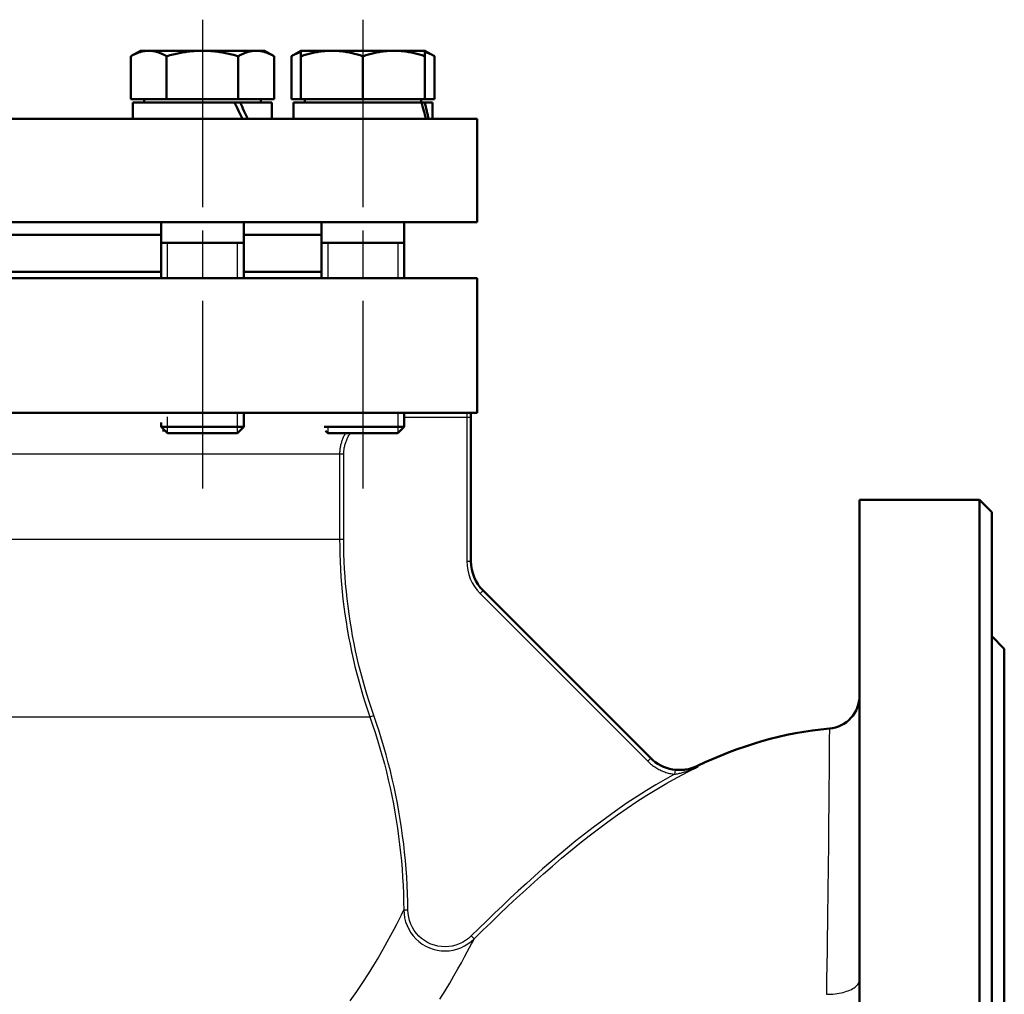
# Model space of a CAD drawing. Header units: millimetres. Extents: x 96 to 1438, y 429 to 1917.
# Tile 8 of 21: x 619 to 857, y 1233 to 1469. Entities that reach past the tile are written whole.
import ezdxf

# ---------------------------------------------------------------- set-up
doc = ezdxf.new("R2010")
doc.units = ezdxf.units.MM
doc.header["$LTSCALE"] = 8
doc.linetypes.add('CHAIN', pattern=[0.3543, 0.2362, -0.0295, 0.0591, -0.0295])
for name, color, linetype, lineweight in [('Gewinde(DIN)', 3, 'Continuous', 25), ('Mittellinie(DIN)', 4, 'CHAIN', 25), ('Sichtbare Kanten(DIN)', 7, 'Continuous', 50), ('Sichtbare tangentiale Kanten(DIN)', 3, 'Continuous', 25)]:
    doc.layers.add(name, color=color, linetype=linetype, lineweight=lineweight)

msp = doc.modelspace()

# ---------------------------------------------------------------- linework, layer by layer
at = {"layer": 'Gewinde(DIN)'}
for p, q in [((654.4, 1415.16), (654.4, 1406.66)), ((671.4, 1406.66), (671.4, 1415.16)), ((693.22, 1415.16), (693.22, 1406.66)), ((710.22, 1406.66), (710.22, 1415.16)), ((671.4, 1369.19), (671.4, 1374.06)), ((710.22, 1369.19), (710.22, 1374.06)), ((654.4, 1373.12), (654.4, 1369.19)), ((693.22, 1370.94), (693.22, 1369.19))]:
    msp.add_line(p, q, dxfattribs=at)
at = {"layer": 'Mittellinie(DIN)', "linetype": 'CHAIN', "ltscale": 23.990969}
for p, q in [((662.9, 1469.16), (662.9, 1350.69)), ((701.72, 1469.16), (701.72, 1350.69))]:
    msp.add_line(p, q, dxfattribs=at)
at = {"layer": 'Sichtbare Kanten(DIN)'}
for p, q in [((647.9, 1461.66), (645.58, 1460.32)), ((645.58, 1449.96), (645.58, 1460.32)), ((649.91, 1461.66), (647.9, 1461.66)), ((662.9, 1461.66), (649.91, 1461.66)), ((654.24, 1449.96), (654.24, 1460.32)), ((675.89, 1461.66), (662.9, 1461.66)), ((671.56, 1449.96), (671.56, 1460.32)), ((677.9, 1461.66), (675.89, 1461.66)), ((677.9, 1461.66), (680.22, 1460.32)), ((680.22, 1449.96), (680.22, 1460.32)), ((686.72, 1461.66), (684.4, 1460.32)), ((684.4, 1449.96), (684.4, 1460.32)), ((694.22, 1461.66), (686.72, 1461.66)), ((686.72, 1460.32), (686.72, 1461.66)), ((686.72, 1449.96), (686.72, 1460.32)), ((709.22, 1461.66), (694.22, 1461.66)), ((701.72, 1449.96), (701.72, 1460.32)), ((716.72, 1461.66), (709.22, 1461.66)), ((716.72, 1461.66), (719.04, 1460.32)), ((716.72, 1461.66), (716.72, 1460.32)), ((716.72, 1449.96), (716.72, 1460.32)), ((719.04, 1449.96), (719.04, 1460.32)), ((654.24, 1449.96), (645.58, 1449.96)), ((670.59, 1449.16), (646.1, 1449.16)), ((646.1, 1449.16), (646.1, 1445.16)), ((648.8, 1449.96), (648.8, 1449.16)), ((671.56, 1449.96), (654.24, 1449.96)), ((670.59, 1449.16), (670.62, 1449.16)), ((670.62, 1449.16), (671.98, 1449.16)), ((680.22, 1449.96), (671.56, 1449.96)), ((679.7, 1449.16), (671.98, 1449.16)), ((676.99, 1449.96), (676.99, 1449.16)), ((679.7, 1449.16), (679.7, 1445.16)), ((686.72, 1449.96), (684.4, 1449.96)), ((715.85, 1449.16), (684.92, 1449.16)), ((684.92, 1449.16), (684.92, 1445.16)), ((701.72, 1449.96), (686.72, 1449.96)), ((687.62, 1449.96), (687.62, 1449.16)), ((716.72, 1449.96), (701.72, 1449.96)), ((715.81, 1449.96), (715.81, 1449.16)), ((715.85, 1449.16), (716.65, 1449.16)), ((718.52, 1449.16), (716.65, 1449.16)), ((719.04, 1449.96), (716.72, 1449.96)), ((718.52, 1449.16), (718.52, 1445.16)), ((729.33, 1445.16), (384.33, 1445.16)), ((729.33, 1445.16), (729.33, 1420.16)), ((729.33, 1420.16), (384.33, 1420.16)), ((652.9, 1420.16), (652.9, 1406.66)), ((672.9, 1420.16), (672.9, 1406.66)), ((691.72, 1420.16), (691.72, 1406.66)), ((711.72, 1420.16), (711.72, 1406.66)), ((605.65, 1417.16), (652.9, 1417.16)), ((672.9, 1417.16), (691.72, 1417.16)), ((652.9, 1415.16), (672.9, 1415.16)), ((691.72, 1415.16), (711.72, 1415.16)), ((605.65, 1408.16), (652.9, 1408.16)), ((672.9, 1408.16), (691.72, 1408.16)), ((384.33, 1406.66), (729.33, 1406.66)), ((729.33, 1374.06), (729.33, 1406.66)), ((384.33, 1374.06), (729.33, 1374.06)), ((672.9, 1374.06), (672.9, 1370.69)), ((711.72, 1374.06), (711.72, 1370.69)), ((727.83, 1373.06), (727.83, 1374.06)), ((652.9, 1371.74), (652.9, 1370.69)), ((727.83, 1338.2), (727.83, 1373.06)), ((652.9, 1370.69), (672.9, 1370.69)), ((654.43, 1369.16), (652.9, 1370.69)), ((653.73, 1369.85), (653.27, 1369.85)), ((671.36, 1369.16), (672.9, 1370.69)), ((692.37, 1370.69), (711.72, 1370.69)), ((693.25, 1369.16), (692.67, 1369.74)), ((710.18, 1369.16), (711.72, 1370.69)), ((671.36, 1369.16), (654.43, 1369.16)), ((710.18, 1369.16), (693.25, 1369.16)), ((821.83, 1353.06), (821.83, 1013.06)), ((850.83, 1353.06), (821.83, 1353.06)), ((850.83, 1013.06), (850.83, 1353.06)), ((853.83, 1350.06), (850.83, 1353.06)), ((853.83, 1350.06), (853.83, 1016.06)), ((771.34, 1290.55), (730.76, 1331.13)), ((856.83, 1317.06), (853.83, 1320.06)), ((856.83, 1317.06), (856.83, 1049.06))]:
    msp.add_line(p, q, dxfattribs=at)
at = {"layer": 'Sichtbare Kanten(DIN)', "flags": 128}
for points in [[(649.91, 1461.66), (649.73, 1461.65), (649.56, 1461.65), (649.39, 1461.63), (649.21, 1461.62), (649.04, 1461.6), (648.87, 1461.57), (648.69, 1461.54), (648.52, 1461.51), (648.35, 1461.47), (648.17, 1461.43), (648, 1461.38), (647.82, 1461.33), (647.64, 1461.27), (647.46, 1461.21), (647.28, 1461.14), (647.1, 1461.07), (646.92, 1460.99), (646.73, 1460.91), (646.55, 1460.83), (646.36, 1460.74), (646.16, 1460.64), (645.97, 1460.54), (645.77, 1460.43), (645.58, 1460.32)], [(654.24, 1460.32), (654.04, 1460.43), (653.84, 1460.54), (653.65, 1460.64), (653.45, 1460.74), (653.27, 1460.83), (653.08, 1460.91), (652.89, 1460.99), (652.71, 1461.07), (652.53, 1461.14), (652.35, 1461.21), (652.17, 1461.27), (651.99, 1461.33), (651.81, 1461.38), (651.64, 1461.43), (651.46, 1461.47), (651.29, 1461.51), (651.12, 1461.54), (650.94, 1461.57), (650.77, 1461.6), (650.6, 1461.62), (650.42, 1461.63), (650.25, 1461.65), (650.08, 1461.65), (649.91, 1461.66)], [(662.9, 1461.66), (662.55, 1461.65), (662.2, 1461.65), (661.86, 1461.63), (661.51, 1461.62), (661.17, 1461.6), (660.82, 1461.57), (660.47, 1461.54), (660.13, 1461.51), (659.78, 1461.47), (659.43, 1461.43), (659.08, 1461.38), (658.72, 1461.33), (658.37, 1461.27), (658.01, 1461.21), (657.65, 1461.14), (657.29, 1461.07), (656.92, 1460.99), (656.55, 1460.91), (656.18, 1460.83), (655.8, 1460.74), (655.41, 1460.64), (655.03, 1460.54), (654.63, 1460.43), (654.24, 1460.32)], [(671.56, 1460.32), (671.16, 1460.43), (670.76, 1460.54), (670.38, 1460.64), (669.99, 1460.74), (669.62, 1460.83), (669.24, 1460.91), (668.87, 1460.99), (668.5, 1461.07), (668.14, 1461.14), (667.78, 1461.21), (667.42, 1461.27), (667.07, 1461.33), (666.71, 1461.38), (666.36, 1461.43), (666.01, 1461.47), (665.67, 1461.51), (665.32, 1461.54), (664.97, 1461.57), (664.63, 1461.6), (664.28, 1461.62), (663.93, 1461.63), (663.59, 1461.65), (663.24, 1461.65), (662.9, 1461.66)], [(675.89, 1461.66), (675.71, 1461.65), (675.54, 1461.65), (675.37, 1461.63), (675.19, 1461.62), (675.02, 1461.6), (674.85, 1461.57), (674.67, 1461.54), (674.5, 1461.51), (674.33, 1461.47), (674.15, 1461.43), (673.98, 1461.38), (673.8, 1461.33), (673.62, 1461.27), (673.44, 1461.21), (673.26, 1461.14), (673.08, 1461.07), (672.9, 1460.99), (672.71, 1460.91), (672.53, 1460.83), (672.34, 1460.74), (672.15, 1460.64), (671.95, 1460.54), (671.76, 1460.43), (671.56, 1460.32)], [(680.22, 1460.32), (680.02, 1460.43), (679.82, 1460.54), (679.63, 1460.64), (679.44, 1460.74), (679.25, 1460.83), (679.06, 1460.91), (678.87, 1460.99), (678.69, 1461.07), (678.51, 1461.14), (678.33, 1461.21), (678.15, 1461.27), (677.97, 1461.33), (677.8, 1461.38), (677.62, 1461.43), (677.44, 1461.47), (677.27, 1461.51), (677.1, 1461.54), (676.92, 1461.57), (676.75, 1461.6), (676.58, 1461.62), (676.41, 1461.63), (676.23, 1461.65), (676.06, 1461.65), (675.89, 1461.66)], [(686.72, 1461.35), (686.63, 1461.32), (686.53, 1461.29), (686.44, 1461.26), (686.35, 1461.23), (686.26, 1461.2), (686.16, 1461.16), (686.07, 1461.13), (685.98, 1461.09), (685.88, 1461.05), (685.79, 1461.01), (685.69, 1460.97), (685.6, 1460.93), (685.5, 1460.89), (685.4, 1460.84), (685.3, 1460.8), (685.21, 1460.75), (685.11, 1460.7), (685.01, 1460.65), (684.91, 1460.6), (684.81, 1460.54), (684.71, 1460.49), (684.6, 1460.43), (684.5, 1460.38), (684.4, 1460.32)], [(694.22, 1461.66), (693.92, 1461.65), (693.62, 1461.65), (693.32, 1461.63), (693.02, 1461.62), (692.72, 1461.6), (692.42, 1461.57), (692.12, 1461.54), (691.82, 1461.51), (691.52, 1461.47), (691.22, 1461.43), (690.91, 1461.38), (690.61, 1461.33), (690.3, 1461.27), (689.99, 1461.21), (689.68, 1461.14), (689.36, 1461.07), (689.04, 1460.99), (688.72, 1460.91), (688.4, 1460.83), (688.07, 1460.74), (687.74, 1460.64), (687.4, 1460.54), (687.06, 1460.43), (686.72, 1460.32)], [(701.72, 1460.32), (701.37, 1460.43), (701.03, 1460.54), (700.7, 1460.64), (700.37, 1460.74), (700.04, 1460.83), (699.71, 1460.91), (699.39, 1460.99), (699.08, 1461.07), (698.76, 1461.14), (698.45, 1461.21), (698.14, 1461.27), (697.83, 1461.33), (697.53, 1461.38), (697.22, 1461.43), (696.92, 1461.47), (696.62, 1461.51), (696.32, 1461.54), (696.02, 1461.57), (695.72, 1461.6), (695.42, 1461.62), (695.12, 1461.63), (694.82, 1461.65), (694.52, 1461.65), (694.22, 1461.66)], [(709.22, 1461.66), (708.92, 1461.65), (708.62, 1461.65), (708.32, 1461.63), (708.02, 1461.62), (707.72, 1461.6), (707.42, 1461.57), (707.12, 1461.54), (706.82, 1461.51), (706.52, 1461.47), (706.22, 1461.43), (705.91, 1461.38), (705.61, 1461.33), (705.3, 1461.27), (704.99, 1461.21), (704.68, 1461.14), (704.36, 1461.07), (704.04, 1460.99), (703.72, 1460.91), (703.4, 1460.83), (703.07, 1460.74), (702.74, 1460.64), (702.4, 1460.54), (702.06, 1460.43), (701.72, 1460.32)], [(716.72, 1460.32), (716.37, 1460.43), (716.03, 1460.54), (715.7, 1460.64), (715.37, 1460.74), (715.04, 1460.83), (714.71, 1460.91), (714.39, 1460.99), (714.08, 1461.07), (713.76, 1461.14), (713.45, 1461.21), (713.14, 1461.27), (712.83, 1461.33), (712.53, 1461.38), (712.22, 1461.43), (711.92, 1461.47), (711.62, 1461.51), (711.32, 1461.54), (711.02, 1461.57), (710.72, 1461.6), (710.42, 1461.62), (710.12, 1461.63), (709.82, 1461.65), (709.52, 1461.65), (709.22, 1461.66)], [(719.04, 1460.32), (718.94, 1460.38), (718.83, 1460.43), (718.73, 1460.49), (718.63, 1460.54), (718.53, 1460.6), (718.43, 1460.65), (718.33, 1460.7), (718.23, 1460.75), (718.13, 1460.8), (718.03, 1460.84), (717.94, 1460.89), (717.84, 1460.93), (717.75, 1460.97), (717.65, 1461.01), (717.56, 1461.05), (717.46, 1461.09), (717.37, 1461.13), (717.27, 1461.16), (717.18, 1461.2), (717.09, 1461.23), (716.99, 1461.26), (716.9, 1461.29), (716.81, 1461.32), (716.72, 1461.35)], [(782.63, 1288.72), (784.51, 1289.6), (786.41, 1290.44), (788.33, 1291.25), (790.27, 1292.02), (792.23, 1292.74), (794.2, 1293.43), (796.19, 1294.07), (798.19, 1294.67), (800.2, 1295.23), (802.22, 1295.74), (804.25, 1296.2), (806.3, 1296.61), (808.34, 1296.97), (810.4, 1297.28), (812.46, 1297.53), (814.52, 1297.74)]]:
    msp.add_lwpolyline(points, dxfattribs=at)
at = {"layer": 'Sichtbare Kanten(DIN)'}
for centre, radius, start, end in [((737.83, 1338.2), 10, 180, 225), ((813.83, 1305.71), 8, 274.9673, 0), ((778.3, 1297.73), 10, 225, 295.6571)]:
    msp.add_arc(centre, radius, start, end, dxfattribs=at)
for centre, major_axis, ratio, start_param, end_param in [((662.9, 1447.77), (-15.46, 28.88), 0.227735, 4.50114, 4.638744), ((662.9, 1450.54), (-15.46, 28.88), 0.227735, 4.40495, 4.54347), ((701.72, 1447.77), (-10.7, 28.69), 0.451416, 4.455686, 4.593289), ((701.72, 1450.54), (-10.7, 28.69), 0.451416, 4.359496, 4.498015)]:
    msp.add_ellipse(centre, major_axis=major_axis, ratio=ratio, start_param=start_param, end_param=end_param, dxfattribs=at)
at = {"layer": 'Sichtbare tangentiale Kanten(DIN)'}
for p, q in [((726.83, 1374.06), (726.83, 1373.06)), ((711.72, 1373.06), (726.83, 1373.06)), ((726.83, 1373.06), (727.83, 1373.06)), ((726.83, 1373.06), (726.83, 1338.2)), ((696.07, 1364.06), (470.78, 1364.06)), ((697.07, 1364.06), (696.07, 1364.06)), ((696.07, 1364.06), (696.07, 1343.58)), ((697.07, 1343.58), (697.07, 1364.06)), ((497.81, 1343.58), (696.07, 1343.58)), ((696.07, 1343.58), (697.07, 1343.58)), ((726.83, 1338.2), (727.83, 1338.2)), ((730.05, 1330.42), (730.76, 1331.13)), ((730.05, 1330.42), (770.63, 1289.84)), ((556.83, 1300.55), (703.41, 1300.55)), ((703.41, 1300.55), (704.36, 1300.88)), ((771.34, 1290.55), (770.63, 1289.84)), ((782.82, 1288.51), (782.77, 1288.55)), ((777.19, 1287.69), (777.06, 1286.7)), ((711.59, 1253.89), (712.59, 1253.89)), ((728.61, 1246.89), (727.91, 1247.6)), ((813.82, 1233.49), (813.82, 1233.49))]:
    msp.add_line(p, q, dxfattribs=at)
at = {"layer": 'Sichtbare tangentiale Kanten(DIN)', "flags": 128}
for points in [[(697.47, 1369.16), (697.36, 1368.96), (697.25, 1368.77), (697.15, 1368.57), (697.05, 1368.37), (696.96, 1368.17), (696.87, 1367.96), (696.79, 1367.76), (696.7, 1367.55), (696.63, 1367.34), (696.56, 1367.13), (696.49, 1366.92), (696.43, 1366.7), (696.37, 1366.49), (696.32, 1366.27), (696.28, 1366.05), (696.23, 1365.83), (696.2, 1365.61), (696.16, 1365.39), (696.14, 1365.17), (696.11, 1364.94), (696.1, 1364.72), (696.08, 1364.5), (696.08, 1364.28), (696.07, 1364.06)], [(697.07, 1364.06), (697.08, 1364.28), (697.08, 1364.51), (697.1, 1364.73), (697.12, 1364.96), (697.14, 1365.18), (697.17, 1365.4), (697.21, 1365.63), (697.25, 1365.85), (697.3, 1366.07), (697.36, 1366.29), (697.41, 1366.51), (697.48, 1366.73), (697.55, 1366.94), (697.62, 1367.15), (697.7, 1367.36), (697.79, 1367.57), (697.88, 1367.78), (697.98, 1367.98), (698.08, 1368.19), (698.18, 1368.38), (698.3, 1368.58), (698.41, 1368.78), (698.53, 1368.97), (698.66, 1369.15)], [(696.07, 1343.58), (696.09, 1341.76), (696.13, 1339.94), (696.19, 1338.11), (696.28, 1336.29), (696.39, 1334.47), (696.54, 1332.64), (696.7, 1330.82), (696.89, 1329), (697.11, 1327.19), (697.36, 1325.37), (697.63, 1323.56), (697.92, 1321.75), (698.24, 1319.95), (698.59, 1318.15), (698.96, 1316.36), (699.36, 1314.57), (699.78, 1312.79), (700.23, 1311.01), (700.7, 1309.25), (701.19, 1307.49), (701.71, 1305.74), (702.26, 1304), (702.82, 1302.27), (703.41, 1300.55)], [(704.36, 1300.88), (703.77, 1302.59), (703.21, 1304.3), (702.67, 1306.03), (702.15, 1307.77), (701.66, 1309.51), (701.19, 1311.27), (700.75, 1313.03), (700.33, 1314.79), (699.94, 1316.57), (699.57, 1318.35), (699.22, 1320.13), (698.91, 1321.92), (698.61, 1323.71), (698.35, 1325.51), (698.1, 1327.31), (697.89, 1329.12), (697.7, 1330.92), (697.53, 1332.73), (697.39, 1334.54), (697.28, 1336.35), (697.19, 1338.15), (697.12, 1339.96), (697.08, 1341.77), (697.07, 1343.58)], [(703.41, 1300.55), (704.06, 1298.68), (704.67, 1296.8), (705.26, 1294.91), (705.83, 1293.02), (706.37, 1291.11), (706.89, 1289.19), (707.38, 1287.27), (707.84, 1285.34), (708.28, 1283.4), (708.68, 1281.46), (709.07, 1279.51), (709.42, 1277.55), (709.75, 1275.59), (710.06, 1273.63), (710.33, 1271.66), (710.58, 1269.69), (710.8, 1267.72), (711, 1265.74), (711.16, 1263.77), (711.3, 1261.79), (711.42, 1259.81), (711.5, 1257.84), (711.56, 1255.86), (711.59, 1253.89)], [(712.59, 1253.89), (712.56, 1255.88), (712.5, 1257.87), (712.41, 1259.86), (712.3, 1261.85), (712.16, 1263.85), (711.99, 1265.83), (711.8, 1267.82), (711.57, 1269.81), (711.32, 1271.79), (711.05, 1273.78), (710.74, 1275.75), (710.41, 1277.73), (710.05, 1279.69), (709.66, 1281.66), (709.25, 1283.62), (708.81, 1285.57), (708.35, 1287.51), (707.85, 1289.45), (707.33, 1291.38), (706.79, 1293.3), (706.22, 1295.21), (705.62, 1297.11), (705, 1299), (704.36, 1300.88)], [(814.52, 1297.49), (814.52, 1297.16), (814.52, 1296.68), (814.51, 1296.07), (814.51, 1295.31), (814.5, 1294.42), (814.49, 1293.39), (814.49, 1292.23), (814.48, 1290.93), (814.47, 1289.5), (814.45, 1287.95), (814.44, 1286.27), (814.42, 1284.46), (814.41, 1282.53), (814.39, 1280.48), (814.37, 1278.31), (814.35, 1276.02), (814.32, 1273.61), (814.3, 1271.09), (814.27, 1268.45), (814.24, 1265.71), (814.2, 1262.87), (814.17, 1259.94), (814.13, 1256.91), (814.09, 1253.8), (814.05, 1250.6), (814, 1247.32), (813.96, 1243.97), (813.91, 1240.54), (813.86, 1237.05), (813.82, 1233.49)], [(814.52, 1297.74), (814.52, 1297.74), (814.52, 1297.74), (814.52, 1297.73), (814.52, 1297.73), (814.52, 1297.73), (814.52, 1297.72), (814.52, 1297.72), (814.52, 1297.71), (814.52, 1297.7), (814.52, 1297.7), (814.52, 1297.69), (814.52, 1297.68), (814.52, 1297.67), (814.52, 1297.65), (814.52, 1297.64), (814.52, 1297.63), (814.52, 1297.61), (814.52, 1297.6), (814.52, 1297.58), (814.52, 1297.57), (814.52, 1297.55), (814.52, 1297.53), (814.52, 1297.51), (814.52, 1297.49)], [(728.61, 1246.89), (730.65, 1248.89), (732.71, 1250.89), (734.77, 1252.88), (736.86, 1254.86), (738.96, 1256.83), (741.07, 1258.78), (743.2, 1260.71), (745.35, 1262.62), (747.52, 1264.5), (749.71, 1266.37), (751.91, 1268.2), (754.14, 1270.01), (756.39, 1271.78), (758.65, 1273.52), (760.94, 1275.23), (763.26, 1276.89), (765.6, 1278.52), (767.97, 1280.1), (770.37, 1281.63), (772.79, 1283.12), (775.25, 1284.55), (777.74, 1285.92), (780.26, 1287.25), (782.82, 1288.5)], [(770.63, 1289.84), (770.85, 1289.63), (771.07, 1289.42), (771.3, 1289.23), (771.53, 1289.03), (771.77, 1288.84), (772.02, 1288.66), (772.27, 1288.49), (772.52, 1288.32), (772.78, 1288.16), (773.05, 1288.01), (773.31, 1287.87), (773.58, 1287.73), (773.86, 1287.6), (774.14, 1287.48), (774.42, 1287.37), (774.7, 1287.26), (774.99, 1287.16), (775.28, 1287.07), (775.57, 1286.99), (775.87, 1286.91), (776.17, 1286.85), (776.47, 1286.79), (776.76, 1286.74), (777.06, 1286.7)], [(777.19, 1287.69), (776.92, 1287.73), (776.64, 1287.77), (776.37, 1287.82), (776.1, 1287.89), (775.83, 1287.95), (775.57, 1288.03), (775.3, 1288.11), (775.04, 1288.2), (774.78, 1288.3), (774.53, 1288.4), (774.27, 1288.51), (774.02, 1288.63), (773.78, 1288.75), (773.53, 1288.89), (773.3, 1289.02), (773.06, 1289.17), (772.83, 1289.32), (772.6, 1289.48), (772.38, 1289.64), (772.16, 1289.81), (771.95, 1289.99), (771.74, 1290.17), (771.53, 1290.36), (771.34, 1290.55)], [(777.06, 1286.7), (777.3, 1286.73), (777.54, 1286.78), (777.78, 1286.82), (778.02, 1286.87), (778.26, 1286.93), (778.51, 1286.99), (778.75, 1287.05), (778.99, 1287.11), (779.24, 1287.18), (779.48, 1287.25), (779.72, 1287.32), (779.96, 1287.39), (780.2, 1287.47), (780.44, 1287.55), (780.68, 1287.64), (780.92, 1287.73), (781.16, 1287.81), (781.4, 1287.91), (781.64, 1288), (781.88, 1288.1), (782.11, 1288.2), (782.35, 1288.3), (782.58, 1288.4), (782.81, 1288.51)], [(782.81, 1288.51), (782.74, 1288.47), (782.66, 1288.44), (782.59, 1288.41), (782.51, 1288.38), (782.43, 1288.35), (782.35, 1288.32), (782.28, 1288.29), (782.2, 1288.26), (782.12, 1288.23), (782.04, 1288.2), (781.96, 1288.17), (781.88, 1288.15), (781.8, 1288.12), (781.72, 1288.1), (781.64, 1288.07), (781.56, 1288.05), (781.48, 1288.02), (781.4, 1288), (781.32, 1287.98), (781.23, 1287.96), (781.15, 1287.94), (781.07, 1287.92), (780.99, 1287.9), (780.9, 1287.88)], [(782.77, 1288.55), (782.76, 1288.56), (782.75, 1288.58), (782.74, 1288.59), (782.73, 1288.6), (782.72, 1288.61), (782.71, 1288.62), (782.7, 1288.63), (782.69, 1288.64), (782.68, 1288.65), (782.68, 1288.66), (782.67, 1288.67), (782.66, 1288.67), (782.66, 1288.68), (782.65, 1288.69), (782.65, 1288.69), (782.64, 1288.7), (782.64, 1288.7), (782.64, 1288.71), (782.63, 1288.71), (782.63, 1288.71), (782.63, 1288.71), (782.63, 1288.71), (782.63, 1288.72), (782.63, 1288.72)], [(777.06, 1286.7), (774.77, 1285.43), (772.51, 1284.11), (770.28, 1282.75), (768.07, 1281.35), (765.88, 1279.91), (763.72, 1278.44), (761.58, 1276.92), (759.46, 1275.38), (757.37, 1273.8), (755.29, 1272.19), (753.23, 1270.56), (751.19, 1268.9), (749.17, 1267.22), (747.16, 1265.51), (745.17, 1263.79), (743.2, 1262.04), (741.24, 1260.28), (739.29, 1258.5), (737.36, 1256.71), (735.45, 1254.9), (733.54, 1253.09), (731.65, 1251.26), (729.77, 1249.43), (727.91, 1247.6)], [(780.9, 1287.88), (780.76, 1287.84), (780.61, 1287.81), (780.46, 1287.78), (780.31, 1287.76), (780.16, 1287.73), (780.01, 1287.71), (779.86, 1287.69), (779.71, 1287.67), (779.55, 1287.66), (779.4, 1287.64), (779.24, 1287.63), (779.09, 1287.62), (778.93, 1287.61), (778.78, 1287.61), (778.62, 1287.61), (778.46, 1287.61), (778.3, 1287.61), (778.14, 1287.61), (777.98, 1287.62), (777.82, 1287.63), (777.67, 1287.64), (777.51, 1287.65), (777.35, 1287.67), (777.19, 1287.69)], [(711.59, 1253.88), (711.32, 1253.35), (710.95, 1252.6), (710.46, 1251.65), (709.88, 1250.51), (709.19, 1249.19), (708.4, 1247.71), (707.51, 1246.09), (706.52, 1244.33), (705.44, 1242.47), (704.26, 1240.5), (702.98, 1238.44), (701.61, 1236.32), (700.14, 1234.14), (698.57, 1231.93)], [(711.59, 1253.89), (711.65, 1252.92), (711.8, 1251.95), (712.04, 1251), (712.38, 1250.09), (712.8, 1249.21), (713.31, 1248.37), (713.89, 1247.59), (714.54, 1246.87), (715.27, 1246.23), (716.05, 1245.65), (716.89, 1245.15), (717.78, 1244.74), (718.7, 1244.41), (719.64, 1244.17), (720.61, 1244.03), (721.58, 1243.98), (722.55, 1244.04), (723.52, 1244.19), (724.46, 1244.43), (725.38, 1244.76), (726.26, 1245.17), (727.1, 1245.67), (727.89, 1246.24), (728.61, 1246.89)], [(727.91, 1247.6), (727.26, 1247.02), (726.55, 1246.5), (725.79, 1246.05), (725, 1245.68), (724.17, 1245.38), (723.32, 1245.16), (722.45, 1245.03), (721.58, 1244.98), (720.7, 1245.02), (719.83, 1245.15), (718.98, 1245.36), (718.15, 1245.65), (717.36, 1246.03), (716.6, 1246.48), (715.9, 1246.99), (715.24, 1247.58), (714.65, 1248.22), (714.13, 1248.93), (713.68, 1249.68), (713.3, 1250.47), (713, 1251.3), (712.78, 1252.15), (712.64, 1253.02), (712.59, 1253.89)], [(720.34, 1232.35), (721.56, 1234.32), (722.69, 1236.19), (723.72, 1237.96), (724.67, 1239.61), (725.52, 1241.13), (726.28, 1242.51), (726.94, 1243.73), (727.51, 1244.79), (727.97, 1245.67), (728.34, 1246.37), (728.61, 1246.89)], [(813.82, 1233.49), (814.34, 1233.5), (814.86, 1233.52), (815.38, 1233.56), (815.89, 1233.61), (816.39, 1233.68), (816.88, 1233.76), (817.36, 1233.85), (817.82, 1233.96), (818.27, 1234.08), (818.69, 1234.22), (819.1, 1234.36), (819.48, 1234.52), (819.84, 1234.69), (820.17, 1234.87), (820.48, 1235.06), (820.75, 1235.25), (821, 1235.46), (821.22, 1235.67), (821.4, 1235.88), (821.56, 1236.11), (821.68, 1236.33), (821.76, 1236.56), (821.81, 1236.79), (821.83, 1237.02)], [(813.82, 1233.49), (813.82, 1233.49), (813.82, 1233.49), (813.81, 1233.49), (813.81, 1233.49), (813.81, 1233.49), (813.81, 1233.49), (813.81, 1233.49), (813.81, 1233.49), (813.81, 1233.49), (813.81, 1233.49), (813.81, 1233.49), (813.81, 1233.49), (813.81, 1233.49), (813.81, 1233.49), (813.81, 1233.49), (813.81, 1233.49), (813.81, 1233.49)]]:
    msp.add_lwpolyline(points, dxfattribs=at)
at = {"layer": 'Sichtbare tangentiale Kanten(DIN)'}
msp.add_arc((737.83, 1338.2), 11, 180, 225, dxfattribs=at)

doc.saveas('drawing.dxf')
